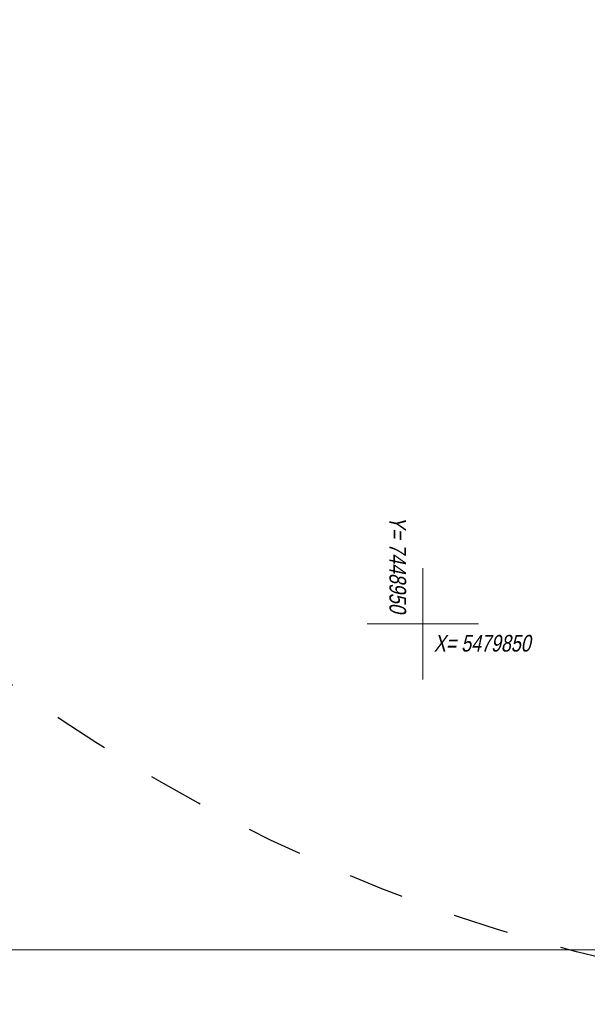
# Model space of a CAD drawing. Header units: metres. Extents: x 7403618 to 7449367, y 5479833 to 5516047.
# Tile 1 of 74: x 7448932 to 7448957, y 5479833 to 5479877. Entities that reach past the tile are written whole.
import ezdxf
from ezdxf.enums import TextEntityAlignment as Align

# ---------------------------------------------------------------- set-up
doc = ezdxf.new("R2010")
doc.units = ezdxf.units.M
doc.header["$MEASUREMENT"] = 0
doc.linetypes.add('0.5_0.5', pattern=[1, 0.5, -0.5])
doc.linetypes.add('DGN Style 3', pattern=[31.922568, 22.801834, -9.120734])
for name, color, linetype, lineweight in [('_mapa krzyze', 7, 'CONTINUOUS', 15), ('_ZAKRES', 7, 'CONTINUOUS', 15), ('mdcp', 253, 'CONTINUOUS', 5), ('wodociag_proj', 150, 'CONTINUOUS', 25)]:
    doc.layers.add(name, color=color, linetype=linetype, lineweight=lineweight)
doc.layers.add('_NIEDRUK', color=212, linetype='CONTINUOUS', lineweight=100, plot=False)
doc.styles.add('Style-WORKING_1250 I 0.20944', font='WORKING_1250.shx', dxfattribs={"oblique": 12})

# ---------------------------------------------------------------- blocks, each defined once
blk = doc.blocks.new('MDCP_borek')
at = {"layer": '_mapa krzyze', "color": 252, "linetype": 'Continuous', "lineweight": 0, "true_color": 0x939598}
for p, q in [((18.583, -131.323), (18.583, -136.323)), ((18.583, -131.323), (18.583, -136.323)), ((16.083, -133.823), (21.083, -133.823)), ((16.083, -133.823), (21.083, -133.823))]:
    blk.add_line(p, q, dxfattribs=at)
at = {"layer": '_NIEDRUK', "color": 7, "linetype": 'Continuous', "lineweight": 13, "flags": 128}
blk.add_lwpolyline([(-75, -148.5), (-75, 44.55), (250, 44.55), (250, -148.5), (-75, -148.5)], close=True, dxfattribs=at)
blk.add_lwpolyline([(-75, -148.5), (-75, 44.55), (250, 44.55), (250, -148.5), (-75, -148.5)], close=True, dxfattribs=at)
at = {"layer": '_ZAKRES', "color": 252, "linetype": 'DGN Style 3', "lineweight": 70, "true_color": 0x939598, "flags": 128}
blk.add_lwpolyline([(73.433, -136.563), (71.483, -103.943), (131.243, -89.103), (161.713, -71.523), (203.903, -46.523), (221.873, -47.303), (229.483, -43.393), (228.313, -34.413), (223.823, -15.463), (217.183, -7.073), (198.823, -14.293), (190.623, -18.393), (160.933, -34.803), (120.693, -52.183), (88.473, -65.273), (55.073, -73.673), (49.413, -41.443), (42.773, -30.703), (8.393, -44.373), (34.173, -136.563), (52.733, -138.713), (73.433, -136.563)], close=True, dxfattribs=at)
blk.add_lwpolyline([(73.433, -136.563), (71.483, -103.943), (131.243, -89.103), (161.713, -71.523), (203.903, -46.523), (221.873, -47.303), (229.483, -43.393), (228.313, -34.413), (223.823, -15.463), (217.183, -7.073), (198.823, -14.293), (190.623, -18.393), (160.933, -34.803), (120.693, -52.183), (88.473, -65.273), (55.073, -73.673), (49.413, -41.443), (42.773, -30.703), (8.393, -44.373), (34.173, -136.563), (52.733, -138.713), (73.433, -136.563)], close=True, dxfattribs=at)
at = {"layer": '_mapa krzyze', "color": 252, "linetype": 'DGN Style 3', "lineweight": 0, "true_color": 0x939598, "style": 'Style-WORKING_1250 I 0.20944', "oblique": 12, "width": 0.8}
blk.add_text('Y= 7448950', height=0.75, rotation=270, dxfattribs=at).set_placement((17.833, -133.323), align=Align.TOP_RIGHT)
blk.add_text('Y= 7448950', height=0.75, rotation=270, dxfattribs=at).set_placement((17.833, -133.323), align=Align.TOP_RIGHT)
blk.add_text('X= 5479850', height=0.75, dxfattribs=at).set_placement((19.083, -135.073))
blk.add_text('X= 5479850', height=0.75, dxfattribs=at).set_placement((19.083, -135.073))

msp = doc.modelspace()

# ---------------------------------------------------------------- linework, layer by layer
at = {"layer": 'wodociag_proj', "linetype": '0.5_0.5', "ltscale": 5}
msp.add_circle((7448975.664, 5479907.872), 75, dxfattribs=at)

# ---------------------------------------------------------------- block references
at = {"layer": 'mdcp'}
msp.add_blockref('MDCP_borek', (7448931.417, 5479983.823), dxfattribs=at)

doc.saveas('drawing.dxf')
